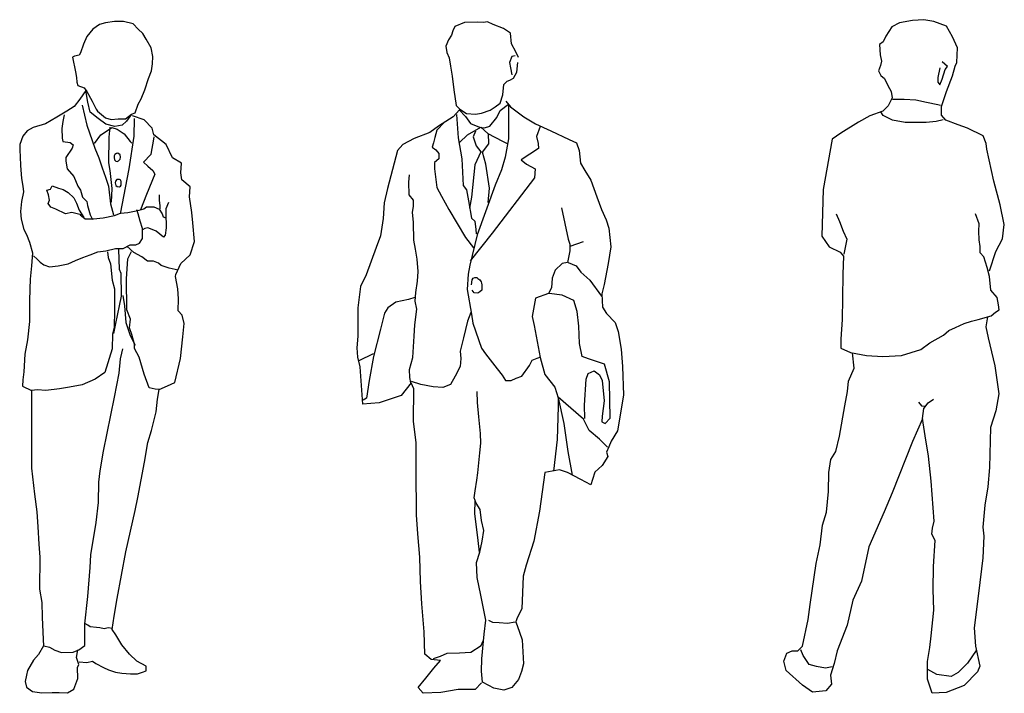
# Model space of a CAD drawing. Header units: millimetres. Extents: x 100.4 to 113.7, y 151.6 to 169.4.
# Tile 50 of 50: x 111 to 113.6, y 167.6 to 169.3. Entities that reach past the tile are written whole.
import ezdxf

# ---------------------------------------------------------------- set-up
doc = ezdxf.new("R2010")
doc.units = ezdxf.units.MM

msp = doc.modelspace()

# ---------------------------------------------------------------- linework, layer by layer
for p, q in [((111.2521, 169.3335), (111.2355, 169.3212)), ((111.2675, 169.3373), (111.2521, 169.3335)), ((111.2911, 169.341), (111.2675, 169.3373)), ((111.3148, 169.341), (111.2911, 169.341)), ((111.3398, 169.3348), (111.3148, 169.341)), ((111.3527, 169.3212), (111.3398, 169.3348)), ((112.1957, 169.3381), (112.1708, 169.3282)), ((112.2289, 169.3397), (112.1957, 169.3381)), ((112.245, 169.3381), (112.2289, 169.3397)), ((112.2548, 169.3402), (112.245, 169.3381)), ((112.2694, 169.3337), (112.2548, 169.3402)), ((112.2965, 169.3228), (112.2694, 169.3337)), ((113.319, 169.3376), (113.2997, 169.3276)), ((113.3529, 169.3439), (113.319, 169.3376)), ((113.3819, 169.3458), (113.3529, 169.3439)), ((113.4082, 169.3408), (113.3819, 169.3458)), ((113.441, 169.3287), (113.4082, 169.3408)), ((111.2355, 169.3212), (111.2201, 169.3026)), ((111.3646, 169.31), (111.3527, 169.3212)), ((111.3728, 169.2951), (111.3646, 169.31)), ((112.1622, 169.3056), (112.1542, 169.2941)), ((112.1655, 169.3168), (112.1622, 169.3056)), ((112.1708, 169.3282), (112.1655, 169.3168)), ((112.3144, 169.311), (112.2965, 169.3228)), ((112.3168, 169.2829), (112.3144, 169.311)), ((113.2997, 169.3276), (113.2842, 169.3032)), ((113.4565, 169.3012), (113.441, 169.3287)), ((111.2107, 169.2826), (111.2036, 169.2604)), ((111.2201, 169.3026), (111.2107, 169.2826)), ((111.3858, 169.2728), (111.3728, 169.2951)), ((112.1542, 169.2941), (112.1474, 169.277)), ((112.3281, 169.2624), (112.3168, 169.2829)), ((113.2774, 169.2889), (113.2678, 169.2818)), ((113.2678, 169.2818), (113.2696, 169.2545)), ((113.2842, 169.3032), (113.2774, 169.2889)), ((113.4691, 169.2728), (113.4565, 169.3012)), ((111.2, 169.2542), (111.1882, 169.2517)), ((111.2036, 169.2604), (111.2, 169.2542)), ((111.3905, 169.2504), (111.3858, 169.2728)), ((112.1474, 169.277), (112.1496, 169.2611)), ((112.1496, 169.2611), (112.1561, 169.2472)), ((112.3354, 169.2484), (112.3281, 169.2624)), ((113.2696, 169.2545), (113.2725, 169.2382)), ((113.4673, 169.2351), (113.4691, 169.2728)), ((111.1882, 169.2517), (111.1824, 169.2492)), ((111.1824, 169.2492), (111.1906, 169.2108)), ((111.3871, 169.2133), (111.3894, 169.2319)), ((111.3894, 169.2319), (111.3905, 169.2504)), ((112.1561, 169.2472), (112.1592, 169.2254)), ((112.3174, 169.2508), (112.3114, 169.2348)), ((112.3114, 169.2348), (112.3144, 169.2216)), ((112.3264, 169.2521), (112.3174, 169.2508)), ((112.3307, 169.2098), (112.3329, 169.2352)), ((113.2725, 169.2382), (113.2707, 169.227)), ((113.4437, 169.2249), (113.4293, 169.2372)), ((113.4633, 169.2259), (113.4673, 169.2351)), ((111.1906, 169.2108), (111.1931, 169.1959)), ((111.3787, 169.1933), (111.3871, 169.2133)), ((112.1592, 169.2254), (112.1632, 169.2001)), ((112.3144, 169.2216), (112.3174, 169.2028)), ((112.3219, 169.1945), (112.3307, 169.2098)), ((113.2707, 169.227), (113.2648, 169.2138)), ((113.2648, 169.2138), (113.2716, 169.2015)), ((113.4235, 169.2209), (113.4185, 169.1965)), ((113.4293, 169.1924), (113.437, 169.2168)), ((113.437, 169.2168), (113.4437, 169.2249)), ((113.437, 169.2168), (113.437, 169.2168)), ((113.4565, 169.2007), (113.4633, 169.2259)), ((111.1931, 169.1959), (111.1942, 169.1846)), ((111.1942, 169.1846), (111.1965, 169.176)), ((111.3693, 169.1648), (111.3787, 169.1933)), ((112.1632, 169.2001), (112.1682, 169.1646)), ((112.2949, 169.1517), (112.2971, 169.1781)), ((112.2971, 169.1781), (112.306, 169.1867)), ((112.306, 169.1867), (112.3122, 169.1897)), ((112.3122, 169.1897), (112.3219, 169.1945)), ((113.2716, 169.2015), (113.2804, 169.1934)), ((113.2804, 169.1934), (113.2891, 169.1753)), ((113.4185, 169.1965), (113.4185, 169.1843)), ((113.4185, 169.1843), (113.4235, 169.1772)), ((113.4235, 169.1772), (113.4293, 169.1924)), ((113.4408, 169.1599), (113.4565, 169.2007)), ((111.1965, 169.176), (111.2132, 169.1697)), ((111.2167, 169.1624), (111.2013, 169.14)), ((111.2132, 169.1697), (111.2201, 169.1599)), ((111.2226, 169.1326), (111.2167, 169.1624)), ((111.2201, 169.1599), (111.2333, 169.1351)), ((111.3599, 169.1413), (111.3693, 169.1648)), ((112.1682, 169.1646), (112.1743, 169.1242)), ((113.2891, 169.1753), (113.2977, 169.16)), ((113.2977, 169.16), (113.3006, 169.1438)), ((113.4282, 169.1213), (113.4408, 169.1599)), ((111.2013, 169.14), (111.1871, 169.1215)), ((111.2284, 169.1066), (111.2226, 169.1326)), ((111.2333, 169.1351), (111.2438, 169.114)), ((111.3445, 169.1053), (111.3527, 169.1277)), ((111.3527, 169.1277), (111.3599, 169.1413)), ((112.2747, 169.1203), (112.2874, 169.1299)), ((112.2874, 169.1299), (112.2949, 169.1517)), ((112.2874, 169.1106), (112.3095, 169.1272)), ((112.3023, 169.135), (112.3142, 169.1201)), ((112.3095, 169.1272), (112.3094, 169.0378)), ((113.3006, 169.1438), (113.29, 169.1234)), ((113.3015, 169.1407), (113.3314, 169.1407)), ((113.3314, 169.1407), (113.3615, 169.1386)), ((113.3615, 169.1386), (113.3896, 169.1325)), ((113.3896, 169.1325), (113.4185, 169.1263)), ((111.1681, 169.109), (111.1422, 169.0941)), ((111.1871, 169.1215), (111.1681, 169.109)), ((111.2072, 169.1249), (111.2201, 169.0729)), ((111.2487, 169.0904), (111.2284, 169.1066)), ((111.2438, 169.114), (111.2474, 169.109)), ((111.2474, 169.109), (111.2675, 169.0917)), ((111.3197, 169.0891), (111.3349, 169.1015)), ((111.3349, 169.1015), (111.3219, 169.083)), ((111.3349, 169.1015), (111.3445, 169.1053)), ((112.1827, 169.113), (112.1659, 169.0949)), ((112.1743, 169.1242), (112.1835, 169.1141)), ((112.1814, 169.1123), (112.198, 169.0954)), ((112.1835, 169.1141), (112.2006, 169.103)), ((112.2006, 169.103), (112.2241, 169.1016)), ((112.2241, 169.1016), (112.2393, 169.1045)), ((112.2393, 169.1045), (112.2615, 169.1116)), ((112.2615, 169.1116), (112.2747, 169.1203)), ((112.2793, 169.0925), (112.2874, 169.1106)), ((112.3142, 169.1201), (112.3488, 169.0943)), ((113.2765, 169.1092), (113.2426, 169.0969)), ((113.2772, 169.098), (113.2714, 169.1071)), ((113.29, 169.1234), (113.2765, 169.1092)), ((113.4185, 169.1263), (113.4255, 169.1244)), ((113.4282, 169.099), (113.4282, 169.1213)), ((111.1125, 169.0768), (111.0806, 169.0668)), ((111.1422, 169.0941), (111.1125, 169.0768)), ((111.1574, 169.0827), (111.1551, 169.0642)), ((111.161, 169.1002), (111.1574, 169.0827)), ((111.2688, 169.0755), (111.2487, 169.0904)), ((111.2675, 169.0917), (111.2829, 169.0879)), ((111.2829, 169.0879), (111.3007, 169.0891)), ((111.3007, 169.0891), (111.3197, 169.0891)), ((111.3219, 169.083), (111.3112, 169.073)), ((111.368, 169.0865), (111.3373, 169.0976)), ((111.342, 169.0902), (111.3409, 169.0443)), ((111.3882, 169.0654), (111.368, 169.0865)), ((112.1435, 169.0811), (112.124, 169.06)), ((112.1659, 169.0949), (112.1279, 169.0707)), ((112.175, 169.1005), (112.1794, 169.0399)), ((112.198, 169.0954), (112.2114, 169.0776)), ((112.2114, 169.0776), (112.2339, 169.0682)), ((112.2606, 169.0703), (112.2793, 169.0925)), ((112.3488, 169.0943), (112.3788, 169.0761)), ((112.3788, 169.0761), (112.4183, 169.0588)), ((113.2134, 169.0808), (113.168, 169.0523)), ((113.2426, 169.0969), (113.2134, 169.0808)), ((113.3015, 169.0859), (113.2772, 169.098)), ((113.3343, 169.0796), (113.3015, 169.0859)), ((113.3624, 169.0796), (113.3343, 169.0796)), ((113.3887, 169.0796), (113.3624, 169.0796)), ((113.4138, 169.0827), (113.3887, 169.0796)), ((113.4323, 169.0867), (113.4138, 169.0827)), ((113.439, 169.0859), (113.4282, 169.099)), ((113.4709, 169.0736), (113.439, 169.0859)), ((111.0652, 169.0582), (111.0547, 169.0444)), ((111.0806, 169.0668), (111.0652, 169.0582)), ((111.1551, 169.0642), (111.1563, 169.0394)), ((111.2201, 169.0729), (111.2402, 169.0133)), ((111.2556, 169.048), (111.2782, 169.0629)), ((111.2924, 169.0693), (111.2688, 169.0755)), ((111.2793, 169.0678), (111.2769, 169.0418)), ((111.2782, 169.0629), (111.284, 169.0667)), ((111.284, 169.0667), (111.2983, 169.0629)), ((111.3112, 169.073), (111.2924, 169.0693)), ((111.2983, 169.0629), (111.3159, 169.0505)), ((111.3159, 169.0505), (111.3313, 169.0307)), ((111.3929, 169.048), (111.3882, 169.0654)), ((112.1055, 169.0544), (112.0655, 169.0386)), ((112.1279, 169.0707), (112.1055, 169.0544)), ((112.124, 169.06), (112.1191, 169.0416)), ((112.2035, 169.0477), (112.2375, 169.0682)), ((112.224, 169.0579), (112.2175, 169.0425)), ((112.2339, 169.0682), (112.2468, 169.0665)), ((112.2375, 169.0682), (112.256, 169.0514)), ((112.2468, 169.0665), (112.2606, 169.0703)), ((112.256, 169.0514), (112.2934, 169.0321)), ((112.2581, 169.0252), (112.2577, 169.0514)), ((112.3912, 169.0694), (112.3818, 169.0439)), ((112.4183, 169.0588), (112.4656, 169.0361)), ((113.168, 169.0523), (113.1458, 169.0371)), ((113.4952, 169.0655), (113.4709, 169.0736)), ((113.5358, 169.0452), (113.4952, 169.0655)), ((111.0547, 169.0444), (111.0462, 169.0235)), ((111.1563, 169.0394), (111.1574, 169.0307)), ((111.1574, 169.0307), (111.1764, 169.0282)), ((111.1764, 169.0282), (111.1846, 169.022)), ((111.2391, 169.0258), (111.2556, 169.048)), ((111.2769, 169.0418), (111.2757, 168.976)), ((111.3409, 169.0443), (111.3278, 168.96)), ((111.3313, 169.0307), (111.336, 169.0269)), ((111.3905, 169.0269), (111.3869, 169.0083)), ((111.3929, 169.0431), (111.3905, 169.0269)), ((111.4249, 169.0232), (111.3929, 169.048)), ((112.0655, 169.0386), (112.0363, 169.023)), ((112.1158, 169.0271), (112.1119, 169.0163)), ((112.1191, 169.0416), (112.1158, 169.0271)), ((112.1794, 169.0399), (112.1882, 168.986)), ((112.1823, 169.0283), (112.2035, 169.0477)), ((112.2175, 169.0425), (112.2255, 169.02)), ((112.2421, 169.0031), (112.2581, 169.0252)), ((112.2934, 169.0321), (112.3055, 169.026)), ((112.3094, 169.0378), (112.3007, 168.9907)), ((112.3818, 169.0439), (112.3854, 169.0255)), ((112.3854, 169.0255), (112.3867, 169.0129)), ((112.4656, 169.0361), (112.4846, 169.0272)), ((112.4846, 169.0272), (112.492, 169.0074)), ((113.1458, 169.0371), (113.1224, 168.907)), ((113.5435, 169.0259), (113.5358, 169.0452)), ((113.5455, 169.0106), (113.5435, 169.0259)), ((111.0462, 169.0235), (111.0462, 169.0084)), ((111.0462, 169.0084), (111.0475, 168.9911)), ((111.1822, 169.0133), (111.1657, 168.9898)), ((111.1846, 169.022), (111.1822, 169.0133)), ((111.2402, 169.0133), (111.2509, 168.9885)), ((111.2962, 169.0001), (111.2924, 168.9969)), ((111.2995, 169.0003), (111.2962, 169.0001)), ((111.3059, 168.9961), (111.2995, 169.0003)), ((111.3869, 169.0083), (111.3847, 168.9972)), ((111.4414, 168.9885), (111.4249, 169.0232)), ((112.0221, 169.0078), (111.9969, 168.9094)), ((112.0363, 169.023), (112.0221, 169.0078)), ((112.1119, 169.0163), (112.1213, 169.0091)), ((112.1213, 169.0091), (112.1294, 168.9994)), ((112.2378, 169.0041), (112.222, 168.9702)), ((112.2255, 169.02), (112.2378, 169.0041)), ((112.2503, 168.9718), (112.2421, 169.0031)), ((112.3867, 169.0129), (112.3422, 168.9834)), ((112.492, 169.0074), (112.4953, 168.9746)), ((113.563, 168.9283), (113.5455, 169.0106)), ((111.0475, 168.9911), (111.0486, 168.9688)), ((111.1657, 168.9898), (111.1657, 168.9798)), ((111.1657, 168.9798), (111.1692, 168.96)), ((111.2509, 168.9885), (111.2592, 168.9625)), ((111.2757, 168.976), (111.2793, 168.9562)), ((111.2905, 168.9938), (111.2899, 168.9891)), ((111.2899, 168.9891), (111.2911, 168.9836)), ((111.2924, 168.9969), (111.2905, 168.9938)), ((111.2911, 168.9836), (111.2942, 168.9802)), ((111.2942, 168.9802), (111.298, 168.9791)), ((111.298, 168.9791), (111.3012, 168.981)), ((111.3012, 168.981), (111.3062, 168.9851)), ((111.3067, 168.9899), (111.3059, 168.9961)), ((111.3062, 168.9851), (111.3067, 168.9899)), ((111.3847, 168.9972), (111.3657, 168.9774)), ((111.3657, 168.9774), (111.3775, 168.9674)), ((111.4639, 168.9749), (111.4414, 168.9885)), ((111.4626, 168.95), (111.4639, 168.9749)), ((112.1288, 168.9858), (112.1178, 168.9766)), ((112.1178, 168.9766), (112.1181, 168.9604)), ((112.1294, 168.9994), (112.1288, 168.9858)), ((112.1882, 168.986), (112.1919, 168.9173)), ((112.3007, 168.9907), (112.2909, 168.958)), ((112.3422, 168.9834), (112.3555, 168.9723)), ((112.4953, 168.9746), (112.5062, 168.9561)), ((111.0486, 168.9688), (111.0511, 168.9353)), ((111.1692, 168.96), (111.1858, 168.9401)), ((111.2592, 168.9625), (111.2675, 168.9389)), ((111.2793, 168.9562), (111.284, 168.9091)), ((111.3278, 168.96), (111.3054, 168.8434)), ((111.3775, 168.9674), (111.3905, 168.9562)), ((111.3905, 168.9562), (111.3952, 168.9463)), ((111.4651, 168.9314), (111.4626, 168.95)), ((112.1181, 168.9604), (112.1241, 168.9117)), ((112.222, 168.9702), (112.2139, 168.887)), ((112.2601, 168.9105), (112.2503, 168.9718)), ((112.2909, 168.958), (112.2744, 168.9179)), ((112.3555, 168.9723), (112.3778, 168.9599)), ((112.3778, 168.9599), (112.376, 168.937)), ((112.5062, 168.9561), (112.5219, 168.931)), ((111.0511, 168.9353), (111.0547, 168.9155)), ((111.1858, 168.9401), (111.1965, 168.9153)), ((111.2675, 168.9389), (111.2757, 168.9153)), ((111.2934, 168.928), (111.293, 168.9237)), ((111.293, 168.9237), (111.2945, 168.9171)), ((111.2973, 168.9323), (111.2934, 168.928)), ((111.3037, 168.9325), (111.2973, 168.9323)), ((111.3073, 168.9306), (111.3037, 168.9325)), ((111.3084, 168.9267), (111.3073, 168.9306)), ((111.3081, 168.9215), (111.3084, 168.9267)), ((111.3952, 168.9463), (111.374, 168.8942)), ((111.4863, 168.914), (111.4651, 168.9314)), ((112.0514, 168.9253), (112.0537, 168.945)), ((112.0527, 168.8932), (112.0514, 168.9253)), ((112.376, 168.937), (112.2668, 168.7938)), ((112.5219, 168.931), (112.5371, 168.888)), ((113.5797, 168.8673), (113.563, 168.9283)), ((111.0558, 168.9006), (111.0511, 168.8757)), ((111.0547, 168.9155), (111.0558, 168.9006)), ((111.1161, 168.9054), (111.1255, 168.9078)), ((111.1208, 168.8929), (111.1161, 168.9054)), ((111.1255, 168.9078), (111.1302, 168.9165)), ((111.1302, 168.9165), (111.1469, 168.9103)), ((111.1469, 168.9103), (111.1587, 168.9067)), ((111.1587, 168.9067), (111.1717, 168.8991)), ((111.1717, 168.8991), (111.1858, 168.8856)), ((111.1965, 168.9153), (111.2036, 168.9054)), ((111.2036, 168.9054), (111.2083, 168.8867)), ((111.2757, 168.9153), (111.2804, 168.8694)), ((111.284, 168.9091), (111.2829, 168.8743)), ((111.2945, 168.9171), (111.2984, 168.9145)), ((111.2984, 168.9145), (111.3037, 168.9137)), ((111.3037, 168.9137), (111.3064, 168.9155)), ((111.3064, 168.9155), (111.3084, 168.9181)), ((111.3084, 168.9181), (111.3081, 168.9215)), ((111.4852, 168.888), (111.4863, 168.914)), ((111.9969, 168.9094), (111.9877, 168.8726)), ((112.1241, 168.9117), (112.1357, 168.8892)), ((112.1919, 168.9173), (112.2008, 168.9057)), ((112.2008, 168.9057), (112.2056, 168.8778)), ((112.2744, 168.9179), (112.2284, 168.7897)), ((112.2564, 168.8733), (112.2601, 168.9105)), ((113.1224, 168.907), (113.1186, 168.7862)), ((111.0511, 168.8757), (111.0486, 168.8497)), ((111.1196, 168.8707), (111.1232, 168.8793)), ((111.1232, 168.8793), (111.1208, 168.8929)), ((111.1858, 168.8856), (111.1929, 168.8718)), ((111.2083, 168.8867), (111.2201, 168.8756)), ((111.2201, 168.8756), (111.2213, 168.8656)), ((111.374, 168.8942), (111.3586, 168.8545)), ((111.407, 168.8929), (111.407, 168.8793)), ((111.407, 168.8793), (111.4083, 168.8645)), ((111.4307, 168.8731), (111.4235, 168.8569)), ((111.4912, 168.8471), (111.4852, 168.888)), ((111.9877, 168.8726), (111.9857, 168.8314)), ((112.0639, 168.8794), (112.0527, 168.8932)), ((112.0634, 168.8624), (112.0639, 168.8794)), ((112.1357, 168.8892), (112.1551, 168.8554)), ((112.2056, 168.8778), (112.2132, 168.8327)), ((112.2139, 168.887), (112.2084, 168.8588)), ((112.5371, 168.888), (112.5494, 168.8553)), ((111.0486, 168.8497), (111.0498, 168.8298)), ((111.1266, 168.8607), (111.1196, 168.8707)), ((111.1397, 168.8558), (111.1266, 168.8607)), ((111.1645, 168.8434), (111.1397, 168.8558)), ((111.1811, 168.8471), (111.1645, 168.8434)), ((111.2047, 168.8409), (111.1811, 168.8471)), ((111.1929, 168.8718), (111.2, 168.8532)), ((111.2, 168.8532), (111.2119, 168.8347)), ((111.2213, 168.8656), (111.2284, 168.8409)), ((111.2804, 168.8694), (111.2887, 168.8409)), ((111.3065, 168.8458), (111.3255, 168.8471)), ((111.3255, 168.8471), (111.3385, 168.8496)), ((111.3385, 168.8496), (111.355, 168.8532)), ((111.3527, 168.8434), (111.3492, 168.8545)), ((111.355, 168.8532), (111.3668, 168.8569)), ((111.3668, 168.8569), (111.374, 168.862)), ((111.374, 168.862), (111.3929, 168.862)), ((111.3929, 168.862), (111.407, 168.8558)), ((111.407, 168.8558), (111.4142, 168.8434)), ((111.4083, 168.8645), (111.4083, 168.8569)), ((111.4235, 168.8569), (111.4235, 168.8421)), ((111.4934, 168.8209), (111.4912, 168.8471)), ((112.0609, 168.8483), (112.0634, 168.8624)), ((112.0641, 168.8211), (112.0609, 168.8483)), ((112.1551, 168.8554), (112.1977, 168.7829)), ((112.4463, 168.859), (112.463, 168.7787)), ((112.5494, 168.8553), (112.5616, 168.8283)), ((113.5902, 168.8166), (113.5797, 168.8673)), ((111.0498, 168.8298), (111.0569, 168.8037)), ((111.2025, 168.8409), (111.2154, 168.8309)), ((111.2154, 168.8309), (111.2367, 168.8309)), ((111.2284, 168.8409), (111.2344, 168.8296)), ((111.2367, 168.8309), (111.2616, 168.8334)), ((111.2616, 168.8334), (111.2911, 168.8396)), ((111.2911, 168.8396), (111.3065, 168.8458)), ((111.3574, 168.8247), (111.3527, 168.8434)), ((111.3633, 168.8061), (111.3574, 168.8247)), ((111.4142, 168.8434), (111.4166, 168.8358)), ((111.4166, 168.8358), (111.4235, 168.8334)), ((111.4235, 168.8421), (111.4235, 168.8347)), ((111.4235, 168.8334), (111.4249, 168.8209)), ((111.9857, 168.8314), (111.9783, 168.787)), ((112.2132, 168.8327), (112.2221, 168.8249)), ((112.2221, 168.8249), (112.2249, 168.8031)), ((112.5616, 168.8283), (112.5683, 168.8068)), ((113.1554, 168.8441), (113.1642, 168.8237)), ((113.1642, 168.8237), (113.1738, 168.7993)), ((113.5253, 168.8176), (113.5156, 168.8441)), ((111.0569, 168.8037), (111.064, 168.7902)), ((111.3693, 168.8061), (111.3633, 168.8024)), ((111.3633, 168.78), (111.3633, 168.8061)), ((111.3775, 168.8074), (111.3693, 168.8061)), ((111.3882, 168.8036), (111.3775, 168.8074)), ((111.3988, 168.7987), (111.3882, 168.8036)), ((111.4177, 168.7838), (111.3988, 168.7987)), ((111.4249, 168.8074), (111.4224, 168.7887)), ((111.4249, 168.8209), (111.4249, 168.8074)), ((111.4981, 168.7727), (111.4934, 168.8209)), ((112.0649, 168.776), (112.0641, 168.8211)), ((112.2249, 168.8031), (112.2259, 168.7924)), ((112.5683, 168.8068), (112.5735, 168.7588)), ((113.1738, 168.7993), (113.1835, 168.778)), ((113.5244, 168.7993), (113.5253, 168.8176)), ((113.5253, 168.777), (113.5244, 168.7993)), ((113.5853, 168.7789), (113.5902, 168.8166)), ((111.064, 168.7902), (111.0712, 168.7702)), ((111.3561, 168.7676), (111.3633, 168.78)), ((111.4224, 168.7887), (111.4177, 168.7838)), ((111.4863, 168.7378), (111.4981, 168.7727)), ((111.9783, 168.787), (111.9674, 168.7569)), ((112.0688, 168.7525), (112.0649, 168.776)), ((112.1977, 168.7829), (112.2189, 168.756)), ((112.2284, 168.7897), (112.2094, 168.7107)), ((112.2668, 168.7938), (112.21, 168.7227)), ((112.463, 168.7787), (112.4676, 168.7652)), ((112.4853, 168.7665), (112.5026, 168.7727)), ((113.1186, 168.7862), (113.1379, 168.7588)), ((113.1835, 168.778), (113.1756, 168.7395)), ((113.5282, 168.7597), (113.5253, 168.777)), ((113.568, 168.7464), (113.5853, 168.7789)), ((111.0712, 168.7702), (111.0794, 168.743)), ((111.2284, 168.7378), (111.2485, 168.7453)), ((111.2485, 168.7453), (111.2686, 168.7478)), ((111.2686, 168.7478), (111.2936, 168.754)), ((111.2735, 168.7453), (111.2746, 168.7305)), ((111.2936, 168.754), (111.3137, 168.754)), ((111.3018, 168.7516), (111.303, 168.7007)), ((111.3137, 168.754), (111.3313, 168.7638)), ((111.3409, 168.744), (111.3231, 168.7602)), ((111.3255, 168.7279), (111.3349, 168.7465)), ((111.3313, 168.7638), (111.3467, 168.7638)), ((111.3467, 168.7638), (111.3561, 168.7676)), ((111.9674, 168.7569), (111.9416, 168.6857)), ((112.0736, 168.7262), (112.0688, 168.7525)), ((112.4679, 168.748), (112.4619, 168.7179)), ((112.4676, 168.7652), (112.4679, 168.748)), ((112.4688, 168.7606), (112.4853, 168.7665)), ((112.5735, 168.7588), (112.5671, 168.7155)), ((113.1379, 168.7588), (113.166, 168.7445)), ((113.5282, 168.7426), (113.5282, 168.7597)), ((113.5516, 168.6968), (113.568, 168.7464)), ((111.0794, 168.743), (111.077, 168.7095)), ((111.0817, 168.7354), (111.0911, 168.7267)), ((111.0911, 168.7267), (111.0995, 168.7192)), ((111.1717, 168.7143), (111.1906, 168.7229)), ((111.1906, 168.7229), (111.2094, 168.7305)), ((111.2094, 168.7305), (111.2284, 168.7378)), ((111.2746, 168.7305), (111.2804, 168.7143)), ((111.3219, 168.6758), (111.3255, 168.7279)), ((111.3621, 168.7329), (111.3409, 168.744)), ((111.3764, 168.7218), (111.3621, 168.7329)), ((111.3916, 168.7218), (111.3764, 168.7218)), ((111.4048, 168.7167), (111.3916, 168.7218)), ((111.4626, 168.7156), (111.4863, 168.7378)), ((112.0761, 168.6944), (112.0736, 168.7262)), ((113.166, 168.7445), (113.1747, 168.7345)), ((113.1747, 168.7345), (113.1727, 168.6876)), ((113.537, 168.7324), (113.5282, 168.7426)), ((113.5457, 168.7049), (113.537, 168.7324)), ((111.077, 168.7095), (111.0734, 168.6748)), ((111.0995, 168.7192), (111.1089, 168.7118)), ((111.1089, 168.7118), (111.1232, 168.7069)), ((111.1232, 168.7069), (111.1456, 168.7094)), ((111.1456, 168.7094), (111.1717, 168.7143)), ((111.2804, 168.7143), (111.2851, 168.6721)), ((111.303, 168.7007), (111.3077, 168.6907)), ((111.4119, 168.7105), (111.4048, 168.7167)), ((111.432, 168.7031), (111.4119, 168.7105)), ((111.4557, 168.6982), (111.432, 168.7031)), ((111.4497, 168.6869), (111.4626, 168.7156)), ((112.0738, 168.6698), (112.0761, 168.6944)), ((112.2094, 168.7107), (112.2046, 168.688)), ((112.4295, 168.6978), (112.422, 168.6771)), ((112.4478, 168.7153), (112.4295, 168.6978)), ((112.4619, 168.7179), (112.4478, 168.7153)), ((112.463, 168.7181), (112.4838, 168.7092)), ((112.4838, 168.7092), (112.4964, 168.6933)), ((112.5671, 168.7155), (112.5564, 168.6608)), ((113.5516, 168.6815), (113.5457, 168.7049)), ((111.0734, 168.6748), (111.0723, 168.6499)), ((111.2851, 168.6721), (111.2911, 168.6498)), ((111.3077, 168.6907), (111.3088, 168.6312)), ((111.3231, 168.5952), (111.3219, 168.6758)), ((111.4485, 168.682), (111.4497, 168.6869)), ((111.4544, 168.6498), (111.4485, 168.682)), ((111.9416, 168.6857), (111.9269, 168.6563)), ((112.07, 168.6406), (112.0738, 168.6698)), ((112.2046, 168.688), (112.2026, 168.6483)), ((112.2138, 168.6599), (112.2157, 168.6731)), ((112.2157, 168.6731), (112.2181, 168.6771)), ((112.2181, 168.6771), (112.2219, 168.6793)), ((112.2219, 168.6793), (112.2271, 168.6788)), ((112.2271, 168.6788), (112.2296, 168.6767)), ((112.2296, 168.6767), (112.2354, 168.6732)), ((112.2354, 168.6732), (112.2382, 168.6676)), ((112.422, 168.6771), (112.4202, 168.6528)), ((112.4964, 168.6933), (112.5197, 168.6719)), ((112.5197, 168.6719), (112.5498, 168.6311)), ((113.1727, 168.6876), (113.1718, 168.6257)), ((113.5554, 168.6461), (113.5516, 168.6815)), ((111.0723, 168.6499), (111.0712, 168.6177)), ((111.2911, 168.6498), (111.2911, 168.5952)), ((111.4566, 168.6238), (111.4544, 168.6498)), ((111.9269, 168.6563), (111.9197, 168.6008)), ((112.2026, 168.6483), (112.2132, 168.5843)), ((112.2179, 168.6429), (112.2149, 168.6462)), ((112.2405, 168.6467), (112.2351, 168.6418)), ((112.2382, 168.6676), (112.2391, 168.6647)), ((112.2391, 168.6647), (112.24, 168.6603)), ((112.24, 168.6603), (112.2405, 168.6467)), ((112.4202, 168.6528), (112.4129, 168.6377)), ((112.5564, 168.6608), (112.5505, 168.6372)), ((113.5718, 168.6278), (113.5554, 168.6461)), ((111.3088, 168.6312), (111.2936, 168.5605)), ((111.3124, 168.6325), (111.3172, 168.6063)), ((111.4555, 168.5928), (111.4566, 168.6238)), ((112.0504, 168.6224), (112.0183, 168.6151)), ((112.0675, 168.6273), (112.0504, 168.6224)), ((112.0684, 168.6179), (112.07, 168.6406)), ((112.2207, 168.6392), (112.2179, 168.6429)), ((112.23, 168.6383), (112.2207, 168.6392)), ((112.2351, 168.6418), (112.23, 168.6383)), ((112.3793, 168.6258), (112.37, 168.5785)), ((112.4129, 168.6377), (112.3793, 168.6258)), ((112.4481, 168.6339), (112.414, 168.638)), ((112.4778, 168.6196), (112.4481, 168.6339)), ((112.487, 168.591), (112.4778, 168.6196)), ((112.5505, 168.6372), (112.5519, 168.6024)), ((113.1718, 168.6257), (113.1709, 168.5709)), ((113.5756, 168.6084), (113.5718, 168.6278)), ((111.0712, 168.6177), (111.0712, 168.5655)), ((111.2911, 168.5952), (111.29, 168.5492)), ((111.3172, 168.6063), (111.3206, 168.5629)), ((111.3325, 168.5716), (111.3231, 168.5952)), ((111.4662, 168.5816), (111.4555, 168.5928)), ((111.9197, 168.6008), (111.9201, 168.5274)), ((111.9971, 168.6007), (111.9891, 168.5873)), ((112.0183, 168.6151), (111.9971, 168.6007)), ((112.0668, 168.5568), (112.0723, 168.5974)), ((112.0723, 168.5974), (112.0684, 168.6179)), ((112.5519, 168.6024), (112.562, 168.5864)), ((113.5671, 168.5892), (113.5767, 168.5953)), ((113.5767, 168.5953), (113.5756, 168.6084)), ((111.3302, 168.5492), (111.3325, 168.5716)), ((111.4709, 168.5605), (111.4662, 168.5816)), ((111.9891, 168.5873), (111.9781, 168.5458)), ((112.2115, 168.5889), (112.2029, 168.5667)), ((112.2132, 168.5843), (112.2172, 168.5609)), ((112.37, 168.5785), (112.3751, 168.5555)), ((112.4909, 168.5531), (112.487, 168.591)), ((112.562, 168.5864), (112.5851, 168.5625)), ((113.1709, 168.5709), (113.168, 168.52)), ((113.5051, 168.5659), (113.5224, 168.5709)), ((113.5224, 168.5709), (113.5563, 168.58)), ((113.5464, 168.5771), (113.5426, 168.5517)), ((113.5563, 168.58), (113.5671, 168.5892)), ((111.0712, 168.5655), (111.0665, 168.5184)), ((111.29, 168.5492), (111.2864, 168.5331)), ((111.2936, 168.5605), (111.2887, 168.5343)), ((111.3206, 168.5629), (111.3313, 168.5294)), ((111.336, 168.5318), (111.3302, 168.5492)), ((111.4673, 168.5258), (111.4709, 168.5605)), ((111.9781, 168.5458), (111.9606, 168.475)), ((112.0654, 168.5276), (112.0668, 168.5568)), ((112.2029, 168.5667), (112.1925, 168.5234)), ((112.2172, 168.5609), (112.2398, 168.4961)), ((112.3751, 168.5555), (112.3907, 168.4721)), ((112.4928, 168.5085), (112.4909, 168.5531)), ((112.5851, 168.5625), (112.5926, 168.54)), ((113.4334, 168.5302), (113.4469, 168.5425)), ((113.4469, 168.5425), (113.4644, 168.5496)), ((113.4644, 168.5496), (113.4866, 168.5607)), ((113.4866, 168.5607), (113.5051, 168.5659)), ((113.5426, 168.5517), (113.5484, 168.5233)), ((111.0665, 168.5184), (111.0593, 168.4813)), ((111.2864, 168.5331), (111.2851, 168.4947)), ((111.3313, 168.5294), (111.3443, 168.5045)), ((111.3432, 168.5071), (111.336, 168.5318)), ((111.4615, 168.47), (111.4673, 168.5258)), ((111.9201, 168.5274), (111.9171, 168.4974)), ((112.062, 168.4722), (112.0654, 168.5276)), ((112.1925, 168.5234), (112.1844, 168.4884)), ((112.5926, 168.54), (112.6004, 168.4942)), ((113.168, 168.52), (113.168, 168.4967)), ((113.3974, 168.51), (113.4334, 168.5302)), ((113.5484, 168.5233), (113.5657, 168.4512)), ((111.2851, 168.4947), (111.2663, 168.4338)), ((111.3099, 168.4837), (111.3124, 168.4948)), ((111.3432, 168.4959), (111.3432, 168.5071)), ((111.355, 168.4736), (111.3432, 168.4959)), ((111.9171, 168.4974), (111.9194, 168.4729)), ((112.2398, 168.4961), (112.2496, 168.482)), ((112.4999, 168.475), (112.4928, 168.5085)), ((112.6004, 168.4942), (112.604, 168.4489)), ((113.168, 168.4967), (113.1932, 168.4856)), ((113.3248, 168.4775), (113.3743, 168.4927)), ((113.3743, 168.4927), (113.3974, 168.51)), ((111.0593, 168.4813), (111.0569, 168.4354)), ((111.3028, 168.4315), (111.3063, 168.4688)), ((111.3063, 168.4688), (111.3099, 168.4837)), ((111.368, 168.4289), (111.355, 168.4736)), ((111.4472, 168.408), (111.4615, 168.47)), ((111.9194, 168.4729), (111.925, 168.4486)), ((111.9596, 168.4815), (111.9223, 168.4639)), ((111.9606, 168.475), (111.9491, 168.4128)), ((112.0535, 168.441), (112.062, 168.4722)), ((112.1858, 168.4698), (112.184, 168.449)), ((112.1844, 168.4884), (112.1858, 168.4698)), ((112.2496, 168.482), (112.2795, 168.4427)), ((112.3638, 168.4513), (112.3704, 168.4658)), ((112.3704, 168.4658), (112.3834, 168.4707)), ((112.3834, 168.4707), (112.3926, 168.4744)), ((112.3907, 168.4721), (112.4034, 168.4287)), ((112.5156, 168.4686), (112.4999, 168.475)), ((112.5572, 168.4555), (112.5156, 168.4686)), ((113.1932, 168.4856), (113.2338, 168.4775)), ((113.2026, 168.445), (113.1979, 168.4846)), ((113.2338, 168.4775), (113.2765, 168.4754)), ((113.2765, 168.4754), (113.3248, 168.4775)), ((111.925, 168.4486), (111.9322, 168.3518)), ((112.0539, 168.4203), (112.0535, 168.441)), ((112.184, 168.449), (112.171, 168.4242)), ((112.2795, 168.4427), (112.2928, 168.4265)), ((112.3436, 168.4238), (112.3638, 168.4513)), ((112.5703, 168.4098), (112.5572, 168.4555)), ((112.604, 168.4489), (112.6061, 168.3747)), ((113.1873, 168.4116), (113.2026, 168.445)), ((113.5657, 168.4512), (113.5765, 168.3781)), ((111.0569, 168.4354), (111.0547, 168.4143)), ((111.2414, 168.4165), (111.2072, 168.4016)), ((111.2663, 168.4338), (111.2414, 168.4165)), ((111.2909, 168.3695), (111.3028, 168.4315)), ((111.3811, 168.3942), (111.368, 168.4289)), ((112.0569, 168.4071), (112.0539, 168.4203)), ((112.171, 168.4242), (112.1591, 168.403)), ((112.2928, 168.4265), (112.3015, 168.4133)), ((112.3162, 168.4125), (112.3289, 168.4192)), ((112.3289, 168.4192), (112.3436, 168.4238)), ((112.4034, 168.4287), (112.4291, 168.3958)), ((112.5054, 168.3489), (112.5097, 168.4167)), ((112.5097, 168.4167), (112.5151, 168.4306)), ((112.5151, 168.4306), (112.5303, 168.4378)), ((112.5303, 168.4378), (112.5446, 168.4276)), ((112.5446, 168.4276), (112.5514, 168.4128)), ((111.0547, 168.4143), (111.0533, 168.3981)), ((111.0533, 168.3981), (111.077, 168.387)), ((111.0924, 168.3892), (111.077, 168.387)), ((111.1136, 168.3867), (111.0924, 168.3892)), ((111.1491, 168.3916), (111.1136, 168.3867)), ((111.1752, 168.3954), (111.1491, 168.3916)), ((111.2072, 168.4016), (111.1752, 168.3954)), ((111.3965, 168.3905), (111.3811, 168.3942)), ((111.407, 168.3893), (111.3965, 168.3905)), ((111.4023, 168.3645), (111.407, 168.3893)), ((111.407, 168.3893), (111.4282, 168.3993)), ((111.4282, 168.3993), (111.4472, 168.408)), ((111.9491, 168.4128), (111.942, 168.3673)), ((112.0577, 168.4071), (112.0321, 168.3739)), ((112.0642, 168.3915), (112.0577, 168.4071)), ((112.0826, 168.4029), (112.0582, 168.4107)), ((112.064, 168.3078), (112.0642, 168.3915)), ((112.1148, 168.3966), (112.0826, 168.4029)), ((112.1394, 168.3947), (112.1148, 168.3966)), ((112.1591, 168.403), (112.1394, 168.3947)), ((112.3015, 168.4133), (112.3162, 168.4125)), ((112.4291, 168.3958), (112.4372, 168.3684)), ((112.5514, 168.4128), (112.5567, 168.36)), ((112.5719, 168.3156), (112.5703, 168.4098)), ((113.1853, 168.3841), (113.1873, 168.4116)), ((111.077, 168.387), (111.077, 168.3597)), ((111.2626, 168.2306), (111.2909, 168.3695)), ((111.3988, 168.3322), (111.4023, 168.3645)), ((111.942, 168.3673), (111.9339, 168.3617)), ((112.0321, 168.3739), (111.9752, 168.3549)), ((112.2289, 168.356), (112.2284, 168.3841)), ((112.5028, 168.3131), (112.4372, 168.3695)), ((112.4372, 168.3684), (112.4376, 168.3454)), ((112.4372, 168.3684), (112.4525, 168.302)), ((112.6061, 168.3747), (112.5908, 168.2824)), ((113.1786, 168.3476), (113.1853, 168.3841)), ((113.3934, 168.3556), (113.4071, 168.3647)), ((113.5765, 168.3781), (113.5687, 168.3345)), ((111.077, 168.3597), (111.077, 168.3163)), ((111.9752, 168.3549), (111.9322, 168.3518)), ((112.2323, 168.3193), (112.2289, 168.356)), ((112.4376, 168.3454), (112.4347, 168.2604)), ((112.506, 168.3145), (112.5054, 168.3489)), ((112.5567, 168.36), (112.5509, 168.3209)), ((113.164, 168.2686), (113.1786, 168.3476)), ((113.3682, 168.3566), (113.3761, 168.3474)), ((113.3761, 168.3474), (113.3857, 168.3464)), ((113.379, 168.3149), (113.3819, 168.3404)), ((113.3819, 168.3404), (113.3934, 168.3556)), ((111.077, 168.3163), (111.077, 168.243)), ((111.3869, 168.2838), (111.3988, 168.3322)), ((112.2366, 168.276), (112.2323, 168.3193)), ((112.5177, 168.2836), (112.5028, 168.3131)), ((112.5509, 168.3209), (112.55, 168.306)), ((112.5588, 168.3015), (112.5719, 168.3156)), ((113.379, 168.3139), (113.3527, 168.2551)), ((113.3857, 168.2703), (113.379, 168.3149)), ((113.5687, 168.3345), (113.5543, 168.2918)), ((112.0705, 168.2515), (112.064, 168.3078)), ((112.4525, 168.302), (112.4628, 168.2298)), ((112.55, 168.306), (112.5588, 168.3015)), ((113.5543, 168.2918), (113.5522, 168.1882)), ((111.3773, 168.2529), (111.3869, 168.2838)), ((112.2378, 168.2506), (112.2366, 168.276)), ((112.5443, 168.261), (112.5177, 168.2836)), ((112.5908, 168.2824), (112.5741, 168.2557)), ((113.1552, 168.2298), (113.164, 168.2686)), ((113.3945, 168.2176), (113.3857, 168.2703)), ((111.077, 168.243), (111.077, 168.1859)), ((111.3691, 168.202), (111.3773, 168.2529)), ((112.0706, 168.1819), (112.0705, 168.2515)), ((112.2347, 168.2262), (112.2378, 168.2506)), ((112.4347, 168.2604), (112.4252, 168.1786)), ((112.5653, 168.2408), (112.5443, 168.261)), ((112.5681, 168.2415), (112.562, 168.2273)), ((112.5741, 168.2557), (112.5681, 168.2415)), ((113.3527, 168.2551), (113.3006, 168.1221)), ((111.2543, 168.1797), (111.2626, 168.2306)), ((112.2302, 168.1744), (112.2347, 168.2262)), ((112.4628, 168.2298), (112.4737, 168.1679)), ((112.5658, 168.2161), (112.5509, 168.1932)), ((112.562, 168.2273), (112.5658, 168.2161)), ((113.1417, 168.2086), (113.1552, 168.2298)), ((113.4012, 168.1525), (113.3945, 168.2176)), ((111.077, 168.1859), (111.0841, 168.119)), ((111.3516, 168.1102), (111.3691, 168.202)), ((112.5509, 168.1932), (112.5324, 168.1761)), ((113.1368, 168.175), (113.1417, 168.2086)), ((113.5522, 168.1882), (113.5475, 168.1384)), ((111.2507, 168.1499), (111.2543, 168.1797)), ((112.0718, 168.0655), (112.0706, 168.1819)), ((112.227, 168.1554), (112.2302, 168.1744)), ((112.4032, 168.1755), (112.3889, 168.0748)), ((112.441, 168.1818), (112.4032, 168.1755)), ((112.4616, 168.1748), (112.441, 168.1818)), ((112.4959, 168.1566), (112.4616, 168.1748)), ((112.5324, 168.1761), (112.5265, 168.1571)), ((113.1359, 168.1263), (113.1368, 168.175)), ((111.2496, 168.0978), (111.2507, 168.1499)), ((112.2231, 168.1273), (112.227, 168.1554)), ((112.5223, 168.143), (112.4959, 168.1566)), ((112.5265, 168.1571), (112.5223, 168.143)), ((113.4089, 168.049), (113.4012, 168.1525)), ((113.5475, 168.1384), (113.5397, 168.0906)), ((111.0841, 168.119), (111.0902, 168.073)), ((111.3445, 168.0768), (111.3516, 168.1102)), ((112.2207, 168.1094), (112.2231, 168.1273)), ((112.2253, 168.0954), (112.2207, 168.1094)), ((113.1311, 168.0725), (113.1359, 168.1263)), ((113.3006, 168.1221), (113.2801, 168.0733)), ((111.2438, 168.0457), (111.2496, 168.0978)), ((112.2224, 168.1037), (112.2214, 168.0679)), ((112.2356, 168.0794), (112.2253, 168.0954)), ((113.5397, 168.0906), (113.5349, 168.0337)), ((111.0902, 168.073), (111.0935, 168.0346)), ((111.3208, 167.9701), (111.3445, 168.0768)), ((112.0746, 168.0166), (112.0718, 168.0655)), ((112.2214, 168.0679), (112.2255, 168.035)), ((112.2397, 168.0514), (112.2356, 168.0794)), ((112.3889, 168.0748), (112.3742, 167.9973)), ((113.1204, 168.0389), (113.1311, 168.0725)), ((113.2801, 168.0733), (113.2404, 167.9829)), ((111.0935, 168.0346), (111.096, 167.9899)), ((111.2297, 167.9626), (111.2438, 168.0457)), ((112.2255, 168.035), (112.2297, 167.9994)), ((112.2453, 168.0251), (112.2397, 168.0514)), ((113.1145, 167.9883), (113.1204, 168.0389)), ((113.4051, 168.0308), (113.4089, 168.049)), ((113.5349, 168.0337), (113.5376, 168.0104)), ((112.08, 167.9565), (112.0746, 168.0166)), ((112.2414, 167.9977), (112.2453, 168.0251)), ((113.403, 168.0156), (113.4051, 168.0308)), ((113.4118, 167.9993), (113.403, 168.0156)), ((113.5376, 168.0104), (113.5349, 167.9545)), ((111.096, 167.9899), (111.0984, 167.9564)), ((112.2297, 167.9994), (112.2338, 167.9695)), ((112.2348, 167.9695), (112.2414, 167.9977)), ((112.3742, 167.9973), (112.3545, 167.9359)), ((113.104, 167.9395), (113.1145, 167.9883)), ((113.2404, 167.9829), (113.221, 167.8945)), ((113.4071, 167.9322), (113.4118, 167.9993)), ((111.2284, 167.9291), (111.2297, 167.9626)), ((111.2983, 167.8497), (111.3208, 167.9701)), ((112.0819, 167.8934), (112.08, 167.9565)), ((112.2263, 167.9421), (112.2348, 167.9695)), ((111.0984, 167.9564), (111.0971, 167.8733)), ((112.2278, 167.9035), (112.2263, 167.9421)), ((112.3545, 167.9359), (112.3471, 167.9067)), ((113.0885, 167.8337), (113.104, 167.9395)), ((113.406, 167.8724), (113.4071, 167.9322)), ((113.5349, 167.9545), (113.5233, 167.8622)), ((111.2226, 167.8546), (111.2284, 167.9291)), ((112.3471, 167.9067), (112.3432, 167.8227)), ((112.0856, 167.8352), (112.0819, 167.8934)), ((112.2376, 167.8576), (112.2278, 167.9035)), ((113.221, 167.8945), (113.1988, 167.8447)), ((111.0971, 167.8733), (111.1031, 167.8386)), ((112.2505, 167.793), (112.2376, 167.8576)), ((113.408, 167.8195), (113.406, 167.8724)), ((113.5233, 167.8622), (113.5125, 167.7738)), ((111.1031, 167.8386), (111.1042, 167.8013)), ((111.2143, 167.7839), (111.2226, 167.8546)), ((111.29, 167.8037), (111.2983, 167.8497)), ((112.0915, 167.7629), (112.0856, 167.8352)), ((113.0835, 167.7951), (113.0885, 167.8337)), ((113.1988, 167.8447), (113.1842, 167.7807)), ((112.3432, 167.8227), (112.3318, 167.799)), ((113.4012, 167.7526), (113.408, 167.8195)), ((111.1042, 167.8013), (111.1067, 167.743)), ((111.2225, 167.7808), (111.2141, 167.7851)), ((111.2143, 167.7281), (111.2143, 167.7839)), ((111.2285, 167.7764), (111.2225, 167.7808)), ((111.2853, 167.7691), (111.29, 167.8037)), ((112.2465, 167.757), (112.2505, 167.793)), ((112.2578, 167.7931), (112.2677, 167.7884)), ((112.2677, 167.7884), (112.2849, 167.7869)), ((112.2849, 167.7869), (112.3062, 167.7853)), ((112.3062, 167.7853), (112.3268, 167.7886)), ((112.3318, 167.799), (112.3277, 167.7887)), ((112.3277, 167.7887), (112.3379, 167.7624)), ((113.0691, 167.7261), (113.0835, 167.7951)), ((113.1842, 167.7807), (113.1581, 167.7138)), ((111.245, 167.7745), (111.2285, 167.7764)), ((111.2529, 167.7731), (111.245, 167.7745)), ((111.2648, 167.7712), (111.2529, 167.7731)), ((111.275, 167.7731), (111.2648, 167.7712)), ((111.2861, 167.7721), (111.275, 167.7731)), ((111.2947, 167.7555), (111.2853, 167.7691)), ((111.3101, 167.7293), (111.2947, 167.7555)), ((112.0934, 167.7055), (112.0915, 167.7629)), ((112.2405, 167.693), (112.2465, 167.757)), ((112.3379, 167.7624), (112.3445, 167.7428)), ((113.5125, 167.7738), (113.5154, 167.7261)), ((111.1067, 167.743), (111.1078, 167.7268)), ((111.1989, 167.717), (111.2143, 167.7281)), ((111.3302, 167.7057), (111.3101, 167.7293)), ((112.2116, 167.7105), (112.2382, 167.7277)), ((112.2382, 167.7277), (112.2435, 167.7402)), ((112.3445, 167.7428), (112.3475, 167.6808)), ((113.3974, 167.723), (113.4012, 167.7526)), ((111.0948, 167.7046), (111.0817, 167.6897)), ((111.1078, 167.7268), (111.0948, 167.7046)), ((111.1089, 167.7268), (111.1232, 167.7231)), ((111.1232, 167.7231), (111.1373, 167.7157)), ((111.1373, 167.7157), (111.154, 167.7095)), ((111.154, 167.7095), (111.1846, 167.7108)), ((111.1846, 167.7108), (111.1989, 167.717)), ((111.1929, 167.6971), (111.1965, 167.717)), ((111.3492, 167.6872), (111.3302, 167.7057)), ((112.1097, 167.6917), (112.0934, 167.7055)), ((112.1338, 167.7005), (112.1508, 167.7084)), ((112.1508, 167.7084), (112.1822, 167.7089)), ((112.1822, 167.7089), (112.2116, 167.7105)), ((113.0206, 167.6875), (113.0285, 167.7078)), ((113.0285, 167.7078), (113.0419, 167.7138)), ((113.0419, 167.7138), (113.0565, 167.7138)), ((113.0565, 167.7138), (113.0691, 167.7261)), ((113.0709, 167.7017), (113.0642, 167.7169)), ((113.1581, 167.7138), (113.1505, 167.6813)), ((113.3916, 167.6865), (113.3974, 167.723)), ((113.5174, 167.7149), (113.4952, 167.6823)), ((113.5154, 167.7261), (113.5271, 167.6742)), ((111.0817, 167.6897), (111.0663, 167.6635)), ((111.1989, 167.6784), (111.1929, 167.6971)), ((111.1953, 167.671), (111.1989, 167.6784)), ((111.2, 167.6859), (111.2201, 167.6835)), ((111.2201, 167.6835), (111.2344, 167.6872)), ((111.2344, 167.6872), (111.2427, 167.681)), ((111.2427, 167.681), (111.2628, 167.671)), ((111.3728, 167.6748), (111.3492, 167.6872)), ((112.1332, 167.6894), (112.1097, 167.6917)), ((112.1151, 167.6945), (112.1338, 167.7005)), ((112.1163, 167.6692), (112.1332, 167.6894)), ((112.2391, 167.6611), (112.2405, 167.693)), ((112.3475, 167.6808), (112.3424, 167.661)), ((113.0264, 167.6632), (113.0206, 167.6875)), ((113.0864, 167.6784), (113.0709, 167.7017)), ((113.1049, 167.6732), (113.0864, 167.6784)), ((113.1505, 167.6813), (113.1408, 167.6509)), ((113.3916, 167.6408), (113.3916, 167.6865)), ((113.4952, 167.6823), (113.4709, 167.658)), ((111.064, 167.6512), (111.0605, 167.6351)), ((111.0663, 167.6635), (111.064, 167.6512)), ((111.1965, 167.6426), (111.1953, 167.671)), ((111.2628, 167.671), (111.2757, 167.6648)), ((111.2757, 167.6648), (111.2936, 167.6586)), ((111.2936, 167.6586), (111.3101, 167.6562)), ((111.3101, 167.6562), (111.3326, 167.6549)), ((111.3326, 167.6549), (111.3503, 167.6549)), ((111.3503, 167.6549), (111.3634, 167.6586)), ((111.3634, 167.6586), (111.3728, 167.6624)), ((111.3728, 167.6624), (111.3728, 167.6748)), ((112.0953, 167.6434), (112.1163, 167.6692)), ((112.2424, 167.6328), (112.2391, 167.6611)), ((112.3424, 167.661), (112.3354, 167.6401)), ((113.0691, 167.6255), (113.0264, 167.6632)), ((113.1282, 167.6692), (113.1049, 167.6732)), ((113.1455, 167.6723), (113.1282, 167.6692)), ((113.4156, 167.6529), (113.3925, 167.6661)), ((113.4525, 167.6479), (113.4156, 167.6529)), ((113.4709, 167.658), (113.4525, 167.6479)), ((113.5212, 167.66), (113.4864, 167.6246)), ((113.5271, 167.6742), (113.5212, 167.66)), ((111.0605, 167.6351), (111.064, 167.6202)), ((111.1859, 167.6153), (111.1965, 167.6426)), ((112.0761, 167.6188), (112.0953, 167.6434)), ((112.2391, 167.6311), (112.2233, 167.6138)), ((112.2586, 167.6247), (112.2424, 167.6328)), ((112.3354, 167.6401), (112.3181, 167.6192)), ((113.1437, 167.6275), (113.1291, 167.6102)), ((113.1408, 167.6509), (113.1437, 167.6275)), ((113.4042, 167.6042), (113.3916, 167.6408)), ((111.064, 167.6202), (111.0794, 167.609)), ((111.0794, 167.609), (111.1031, 167.6053)), ((111.1031, 167.6053), (111.1303, 167.6066)), ((111.1303, 167.6066), (111.148, 167.6066)), ((111.148, 167.6066), (111.1694, 167.6053)), ((111.1694, 167.6053), (111.1859, 167.6153)), ((112.0889, 167.6047), (112.0761, 167.6188)), ((112.1346, 167.6066), (112.0889, 167.6047)), ((112.1792, 167.6139), (112.1346, 167.6066)), ((112.2233, 167.6138), (112.1792, 167.6139)), ((112.2715, 167.6174), (112.2586, 167.6247)), ((112.2967, 167.6121), (112.2715, 167.6174)), ((112.3181, 167.6192), (112.2967, 167.6121)), ((113.0943, 167.6073), (113.0691, 167.6255)), ((113.1291, 167.6102), (113.0943, 167.6073)), ((113.4399, 167.6063), (113.4042, 167.6042)), ((113.4864, 167.6246), (113.4399, 167.6063))]:
    msp.add_line(p, q)

doc.saveas('drawing.dxf')
